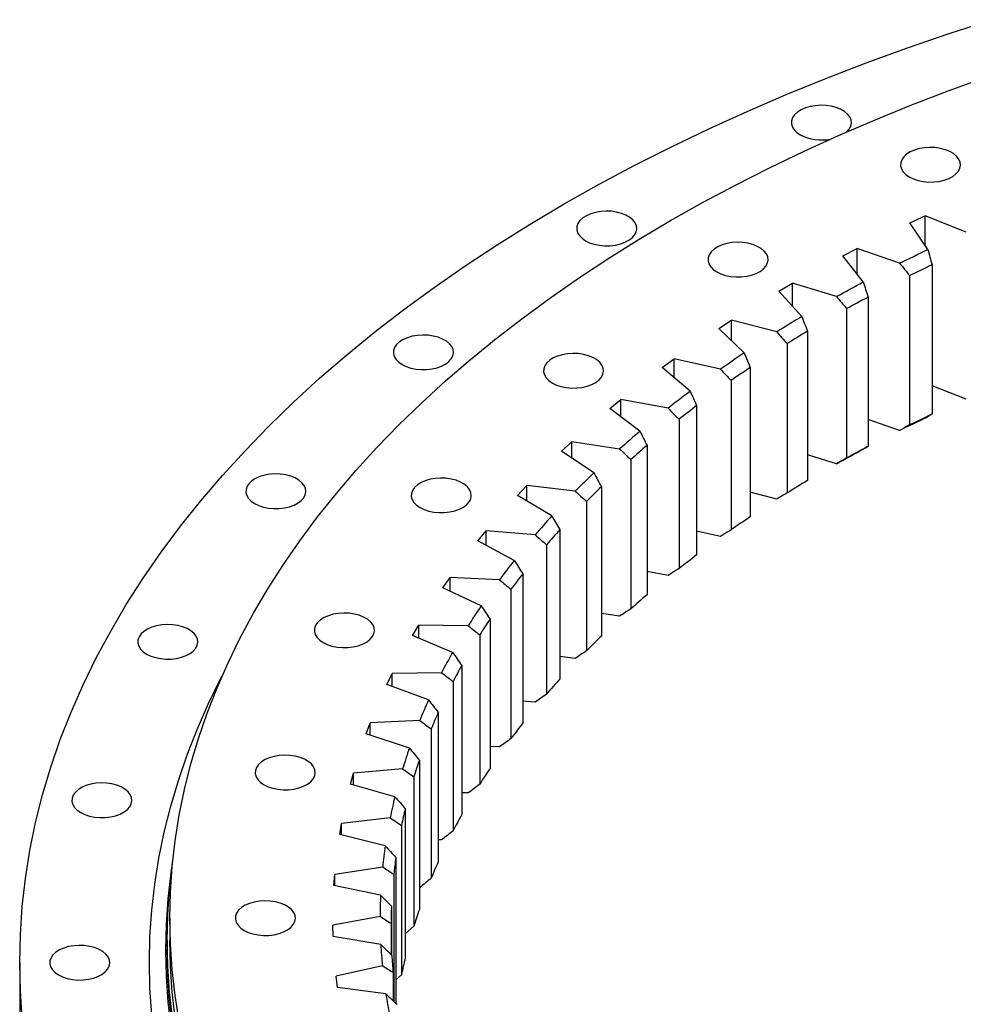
# Model space of a CAD drawing. Header units: millimetres. Extents: x -223 to 6478, y 4722 to 9797.
# Tile 6 of 9: x 3748 to 4094, y 7188 to 7549. Entities that reach past the tile are written whole.
import ezdxf

# ---------------------------------------------------------------- set-up
doc = ezdxf.new("R2010")
doc.units = ezdxf.units.MM
doc.header["$LTSCALE"] = 20

msp = doc.modelspace()

# ---------------------------------------------------------------- linework, layer by layer
at = {"color": 7, "linetype": 'Continuous', "lineweight": 25}
for p, q in [((4074.53, 7474.62), (4080.08, 7477.17)), ((4081.09, 7464.85), (4074.53, 7474.62)), ((4095.08, 7471.26), (4080.08, 7477.17)), ((4080.08, 7466.35), (4080.08, 7477.17)), ((4049.92, 7462.51), (4055.21, 7465.23)), ((4070.77, 7459.83), (4055.21, 7465.23)), ((4055.21, 7455.79), (4055.21, 7465.23)), ((4057.44, 7452.97), (4049.92, 7462.51)), ((4082.62, 7459.31), (4082.62, 7404.6)), ((4074.38, 7455.31), (4074.38, 7400.6)), ((4026.54, 7449.6), (4031.56, 7452.5)), ((4035, 7440.33), (4026.54, 7449.6)), ((4047.63, 7447.62), (4031.56, 7452.5)), ((4031.56, 7444.1), (4031.56, 7452.5)), ((4059.18, 7447.49), (4059.18, 7392.77)), ((4051.36, 7443.22), (4051.36, 7388.51)), ((4004.49, 7435.95), (4009.21, 7439)), ((4025.73, 7434.66), (4009.21, 7439)), ((4009.21, 7431.41), (4009.21, 7439)), ((4013.84, 7426.97), (4004.49, 7435.95)), ((4036.96, 7434.91), (4036.96, 7380.19)), ((4029.57, 7430.39), (4029.57, 7375.68)), ((3983.81, 7421.59), (3988.22, 7424.8)), ((4005.15, 7421.01), (3988.22, 7424.8)), ((3988.22, 7417.86), (3988.22, 7424.8)), ((3994.04, 7412.93), (3983.81, 7421.59)), ((4016.01, 7421.62), (4016.01, 7366.9)), ((4009.08, 7416.86), (4009.08, 7362.15)), ((4095.08, 7410.02), (4082.62, 7414.93)), ((3964.59, 7406.57), (3968.68, 7409.92)), ((3985.96, 7406.7), (3968.68, 7409.92)), ((3968.68, 7403.51), (3968.68, 7409.92)), ((3975.66, 7398.27), (3964.59, 7406.57)), ((3996.41, 7407.66), (3996.41, 7352.94)), ((3989.96, 7402.68), (3989.96, 7347.97)), ((4070.77, 7398.59), (4059.18, 7402.61)), ((3946.89, 7390.95), (3950.64, 7394.43)), ((3968.21, 7391.77), (3950.64, 7394.43)), ((3950.64, 7388.44), (3950.64, 7394.43)), ((3978.23, 7393.07), (3978.23, 7338.36)), ((3958.76, 7383.02), (3946.89, 7390.95)), ((3972.28, 7387.89), (3972.28, 7333.18)), ((4047.63, 7386.38), (4036.96, 7389.62)), ((3930.76, 7374.77), (3934.16, 7378.36)), ((3951.96, 7376.29), (3934.16, 7378.36)), ((3934.16, 7372.74), (3934.16, 7378.36)), ((3961.52, 7377.91), (3961.52, 7323.2)), ((3943.4, 7367.24), (3930.76, 7374.77)), ((4025.73, 7373.42), (4016.01, 7375.98)), ((3956.09, 7372.55), (3956.09, 7317.83)), ((3916.26, 7358.08), (3919.3, 7361.78)), ((3937.27, 7360.3), (3919.3, 7361.78)), ((3919.3, 7356.46), (3919.3, 7361.78)), ((3946.33, 7362.23), (3946.33, 7307.52)), ((4005.15, 7359.77), (3996.41, 7361.72)), ((3929.62, 7350.98), (3916.26, 7358.08)), ((3941.44, 7356.69), (3941.44, 7301.98)), ((3903.43, 7340.94), (3906.1, 7344.73)), ((3924.19, 7343.85), (3906.1, 7344.73)), ((3906.1, 7339.68), (3906.1, 7344.73)), ((3932.72, 7346.07), (3932.72, 7291.36)), ((3985.96, 7345.46), (3978.23, 7346.9)), ((3917.47, 7334.29), (3903.43, 7340.94)), ((3928.39, 7340.38), (3928.39, 7285.67)), ((3968.21, 7330.53), (3961.52, 7331.54)), ((3892.32, 7323.41), (3894.61, 7327.28)), ((3912.76, 7327), (3894.61, 7327.28)), ((3894.61, 7322.44), (3894.61, 7327.28)), ((3920.73, 7329.49), (3920.73, 7274.77)), ((3907, 7317.23), (3892.32, 7323.41)), ((3916.97, 7323.66), (3916.97, 7268.95)), ((3951.96, 7315.05), (3946.33, 7315.71)), ((3910.4, 7312.54), (3910.4, 7257.82)), ((3882.96, 7305.53), (3884.86, 7309.48)), ((3903.01, 7309.79), (3884.86, 7309.48)), ((3884.86, 7304.83), (3884.86, 7309.48)), ((3898.22, 7299.86), (3882.96, 7305.53)), ((3907.22, 7306.6), (3907.22, 7251.89)), ((3937.27, 7299.06), (3932.72, 7299.43)), ((3901.76, 7295.27), (3901.76, 7240.56)), ((3875.38, 7287.38), (3876.89, 7291.39)), ((3894.98, 7292.3), (3876.89, 7291.39)), ((3876.89, 7286.89), (3876.89, 7291.39)), ((3891.18, 7282.22), (3875.38, 7287.38)), ((3899.17, 7289.24), (3899.17, 7234.53)), ((3924.19, 7282.61), (3920.73, 7282.78)), ((3894.85, 7277.75), (3894.85, 7223.04)), ((3869.61, 7269.01), (3870.72, 7273.06)), ((3888.69, 7274.56), (3870.72, 7273.06)), ((3870.72, 7268.7), (3870.72, 7273.06)), ((3885.9, 7264.38), (3869.61, 7269.01)), ((3892.86, 7271.65), (3892.86, 7216.93)), ((3912.76, 7265.76), (3910.4, 7265.79)), ((3889.67, 7260.03), (3889.67, 7205.32)), ((3865.67, 7250.48), (3866.38, 7254.56)), ((3884.17, 7256.65), (3866.38, 7254.56)), ((3866.38, 7250.31), (3866.38, 7254.56)), ((3888.29, 7253.87), (3888.29, 7199.16)), ((3882.38, 7246.39), (3865.67, 7250.48)), ((3903.01, 7248.55), (3901.76, 7248.53)), ((3886.26, 7242.17), (3886.26, 7188.71)), ((3881.42, 7238.62), (3863.87, 7235.94)), ((3863.56, 7231.85), (3863.87, 7235.94)), ((3863.87, 7231.79), (3863.87, 7235.94)), ((3885.49, 7235.98), (3885.49, 7189.43)), ((3880.66, 7228.32), (3863.56, 7231.85)), ((3894.98, 7231.06), (3894.85, 7231.05)), ((3884.62, 7224.23), (3884.62, 7206.4)), ((3803.46, 7219.9), (3803.46, 7211.73)), ((3880.46, 7220.53), (3863.2, 7217.28)), ((3863.31, 7213.18), (3863.2, 7217.28)), ((3884.47, 7218.02), (3884.47, 7206.55)), ((3892.86, 7216.93), (3889.67, 7214.17)), ((3802.46, 7211.73), (3802.46, 7208.47)), ((3880.72, 7210.22), (3863.31, 7213.18)), ((3748.46, 7203.57), (3748.46, 7157.02)), ((3881.3, 7202.44), (3864.39, 7198.62)), ((3864.89, 7194.53), (3864.39, 7198.62)), ((3885.22, 7200.05), (3885.22, 7189.68)), ((3888.29, 7199.16), (3886.26, 7197.31)), ((3882.57, 7192.15), (3864.89, 7194.53))]:
    msp.add_line(p, q, dxfattribs=at)
at = {"color": 7, "linetype": 'Continuous', "lineweight": 25, "flags": 128}
for points in [[(3749.4, 7182.99), (3748.7, 7193.28), (3748.46, 7203.57), (3748.7, 7213.86), (3749.4, 7224.14), (3750.56, 7234.41), (3752.19, 7244.66), (3754.29, 7254.88), (3756.85, 7265.07), (3759.87, 7275.21), (3763.34, 7285.3), (3767.28, 7295.34), (3771.67, 7305.32), (3776.51, 7315.22), (3781.79, 7325.05), (3787.52, 7334.8), (3793.69, 7344.45), (3800.3, 7354.01), (3807.34, 7363.47), (3814.8, 7372.82), (3822.69, 7382.05), (3830.99, 7391.15), (3839.7, 7400.13), (3848.81, 7408.98), (3858.33, 7417.68), (3868.23, 7426.24), (3878.52, 7434.64), (3889.19, 7442.89), (3900.23, 7450.97), (3911.63, 7458.89), (3923.38, 7466.62), (3935.48, 7474.18), (3947.92, 7481.55), (3960.69, 7488.74), (3973.78, 7495.72), (3987.19, 7502.51), (4000.9, 7509.09), (4014.9, 7515.46), (4029.18, 7521.62), (4043.74, 7527.56), (4058.56, 7533.28), (4073.64, 7538.77), (4088.96, 7544.03), (4104.52, 7549.06)], [(3806.89, 7182.12), (3805.39, 7191.54), (3804.32, 7200.98), (3803.68, 7210.44), (3803.46, 7219.9), (3803.68, 7229.36), (3804.32, 7238.81), (3805.39, 7248.25), (3806.89, 7257.67), (3808.82, 7267.07), (3811.17, 7276.43), (3813.94, 7285.75), (3817.14, 7295.03), (3820.76, 7304.26), (3824.79, 7313.43), (3829.24, 7322.54), (3834.1, 7331.57), (3839.37, 7340.53), (3845.04, 7349.41), (3851.11, 7358.19), (3857.58, 7366.89), (3864.44, 7375.48), (3871.69, 7383.96), (3879.32, 7392.33), (3887.33, 7400.59), (3895.71, 7408.72), (3904.45, 7416.72), (3913.56, 7424.59), (3923.02, 7432.31), (3932.82, 7439.89), (3942.97, 7447.32), (3953.45, 7454.6), (3964.25, 7461.71), (3975.38, 7468.66), (3986.81, 7475.43), (3998.55, 7482.04), (4010.59, 7488.46), (4022.91, 7494.7), (4035.51, 7500.74), (4048.38, 7506.6), (4061.51, 7512.26), (4074.89, 7517.72), (4088.52, 7522.98), (4102.38, 7528.03)], [(4051.38, 7507.92), (4051.43, 7507.97), (4052.32, 7508.98), (4052.89, 7510.07), (4053.11, 7511.2), (4052.98, 7512.34), (4052.49, 7513.44), (4051.68, 7514.48), (4050.56, 7515.41), (4049.16, 7516.22), (4047.54, 7516.87), (4045.74, 7517.34), (4043.83, 7517.62), (4041.87, 7517.69), (4039.91, 7517.56), (4038.02, 7517.24), (4036.26, 7516.72), (4034.69, 7516.03), (4033.36, 7515.19), (4032.31, 7514.23), (4031.58, 7513.17), (4031.18, 7512.05), (4031.14, 7510.92), (4031.45, 7509.79), (4032.1, 7508.72), (4033.07, 7507.73), (4034.33, 7506.85), (4034.33, 7506.85)], [(4074.3, 7491.43), (4075.82, 7490.7), (4077.53, 7490.13), (4079.39, 7489.76), (4081.34, 7489.58), (4083.31, 7489.61), (4085.24, 7489.83), (4087.08, 7490.26), (4088.74, 7490.86), (4090.2, 7491.63), (4091.4, 7492.54), (4092.29, 7493.55), (4092.86, 7494.64), (4093.08, 7495.77), (4092.95, 7496.91), (4092.46, 7498.01), (4091.65, 7499.05), (4090.53, 7499.99), (4089.13, 7500.79), (4087.51, 7501.44), (4085.71, 7501.91), (4083.8, 7502.19), (4081.83, 7502.26), (4079.87, 7502.14), (4077.99, 7501.81), (4076.23, 7501.29), (4074.66, 7500.6), (4073.33, 7499.76), (4072.28, 7498.8), (4071.55, 7497.74), (4071.15, 7496.63), (4071.11, 7495.49), (4071.41, 7494.36), (4072.07, 7493.29), (4073.04, 7492.3), (4074.3, 7491.43)], [(3955.7, 7468.08), (3957.21, 7467.35), (3958.93, 7466.79), (3960.79, 7466.42), (3962.74, 7466.24), (3964.71, 7466.26), (3966.64, 7466.49), (3968.47, 7466.92), (3970.14, 7467.52), (3971.6, 7468.29), (3972.79, 7469.2), (3973.69, 7470.21), (3974.26, 7471.3), (3974.48, 7472.43), (3974.34, 7473.57), (3973.86, 7474.67), (3973.05, 7475.71), (3971.92, 7476.64), (3970.53, 7477.45), (3968.91, 7478.1), (3967.11, 7478.57), (3965.2, 7478.85), (3963.23, 7478.92), (3961.27, 7478.79), (3959.38, 7478.47), (3957.63, 7477.95), (3956.06, 7477.26), (3954.73, 7476.42), (3953.68, 7475.46), (3952.94, 7474.4), (3952.55, 7473.28), (3952.5, 7472.15), (3952.81, 7471.02), (3953.46, 7469.95), (3954.44, 7468.96), (3955.7, 7468.08)], [(4003.78, 7456.66), (4005.3, 7455.93), (4007.01, 7455.36), (4008.87, 7454.99), (4010.82, 7454.81), (4012.79, 7454.84), (4014.73, 7455.06), (4016.56, 7455.49), (4018.23, 7456.09), (4019.68, 7456.86), (4020.88, 7457.77), (4021.77, 7458.78), (4022.34, 7459.87), (4022.56, 7461), (4022.43, 7462.14), (4021.94, 7463.24), (4021.13, 7464.28), (4020.01, 7465.22), (4018.61, 7466.02), (4016.99, 7466.67), (4015.2, 7467.14), (4013.28, 7467.42), (4011.32, 7467.5), (4009.36, 7467.37), (4007.47, 7467.04), (4005.71, 7466.52), (4004.14, 7465.83), (4002.81, 7464.99), (4001.76, 7464.03), (4001.03, 7462.97), (4000.63, 7461.86), (4000.59, 7460.72), (4000.9, 7459.59), (4001.55, 7458.52), (4002.52, 7457.53), (4003.78, 7456.66)], [(4070.77, 7459.83), (4072.05, 7460.47), (4073.33, 7461.1), (4074.62, 7461.73), (4075.91, 7462.36), (4077.2, 7462.98), (4078.49, 7463.61), (4079.79, 7464.23), (4081.09, 7464.85)], [(4074.38, 7455.31), (4075.4, 7455.82), (4076.43, 7456.32), (4077.45, 7456.82), (4078.48, 7457.32), (4079.51, 7457.82), (4080.54, 7458.32), (4081.58, 7458.82), (4082.62, 7459.31)], [(4047.63, 7447.62), (4048.84, 7448.3), (4050.06, 7448.97), (4051.28, 7449.64), (4052.5, 7450.31), (4053.73, 7450.98), (4054.96, 7451.64), (4056.2, 7452.31), (4057.44, 7452.97)], [(4051.36, 7443.22), (4052.33, 7443.76), (4053.3, 7444.3), (4054.27, 7444.83), (4055.25, 7445.37), (4056.23, 7445.9), (4057.21, 7446.43), (4058.2, 7446.96), (4059.18, 7447.49)], [(3888.54, 7422.69), (3890.06, 7421.96), (3891.77, 7421.4), (3893.63, 7421.02), (3895.58, 7420.84), (3897.55, 7420.87), (3899.48, 7421.1), (3901.31, 7421.52), (3902.98, 7422.13), (3904.44, 7422.9), (3905.63, 7423.8), (3906.53, 7424.82), (3907.1, 7425.91), (3907.32, 7427.04), (3907.18, 7428.17), (3906.7, 7429.28), (3905.89, 7430.31), (3904.76, 7431.25), (3903.37, 7432.05), (3901.75, 7432.7), (3899.95, 7433.17), (3898.04, 7433.45), (3896.07, 7433.53), (3894.11, 7433.4), (3892.22, 7433.07), (3890.47, 7432.56), (3888.9, 7431.87), (3887.57, 7431.03), (3886.52, 7430.06), (3885.78, 7429.01), (3885.39, 7427.89), (3885.35, 7426.75), (3885.65, 7425.63), (3886.3, 7424.55), (3887.28, 7423.56), (3888.54, 7422.69)], [(3943.56, 7415.95), (3945.07, 7415.22), (3946.78, 7414.66), (3948.65, 7414.28), (3950.59, 7414.1), (3952.56, 7414.13), (3954.5, 7414.35), (3956.33, 7414.78), (3958, 7415.38), (3959.45, 7416.15), (3960.65, 7417.06), (3961.54, 7418.07), (3962.11, 7419.16), (3962.33, 7420.29), (3962.2, 7421.43), (3961.72, 7422.53), (3960.9, 7423.57), (3959.78, 7424.51), (3958.38, 7425.31), (3956.76, 7425.96), (3954.97, 7426.43), (3953.05, 7426.71), (3951.09, 7426.79), (3949.13, 7426.66), (3947.24, 7426.33), (3945.48, 7425.81), (3943.91, 7425.12), (3942.58, 7424.28), (3941.53, 7423.32), (3940.8, 7422.26), (3940.4, 7421.15), (3940.36, 7420.01), (3940.67, 7418.89), (3941.32, 7417.81), (3942.29, 7416.82), (3943.56, 7415.95)], [(4070.77, 7398.59), (4072.05, 7399.23), (4073.33, 7399.86), (4074.62, 7400.49), (4075.91, 7401.12), (4077.2, 7401.74), (4078.49, 7402.37), (4079.79, 7402.99), (4081.09, 7403.61)], [(4074.38, 7400.6), (4075.4, 7401.1), (4076.43, 7401.61), (4077.45, 7402.11), (4078.48, 7402.61), (4079.51, 7403.11), (4080.54, 7403.61), (4081.58, 7404.11), (4082.62, 7404.6)], [(4047.63, 7386.38), (4048.84, 7387.05), (4050.06, 7387.73), (4051.28, 7388.4), (4052.5, 7389.07), (4053.73, 7389.74), (4054.96, 7390.4), (4056.2, 7391.07), (4057.44, 7391.73)], [(4051.36, 7388.51), (4052.33, 7389.05), (4053.3, 7389.58), (4054.27, 7390.12), (4055.25, 7390.65), (4056.23, 7391.18), (4057.21, 7391.72), (4058.2, 7392.25), (4059.18, 7392.77)], [(3834.51, 7371.79), (3836.02, 7371.06), (3837.74, 7370.5), (3839.6, 7370.12), (3841.55, 7369.94), (3843.52, 7369.97), (3845.45, 7370.2), (3847.28, 7370.62), (3848.95, 7371.23), (3850.41, 7372), (3851.6, 7372.9), (3852.5, 7373.92), (3853.07, 7375.01), (3853.29, 7376.14), (3853.15, 7377.27), (3852.67, 7378.38), (3851.86, 7379.41), (3850.73, 7380.35), (3849.34, 7381.15), (3847.72, 7381.8), (3845.92, 7382.27), (3844.01, 7382.55), (3842.04, 7382.63), (3840.08, 7382.5), (3838.19, 7382.17), (3836.44, 7381.66), (3834.87, 7380.97), (3833.54, 7380.13), (3832.49, 7379.16), (3831.75, 7378.11), (3831.36, 7376.99), (3831.31, 7375.85), (3831.62, 7374.73), (3832.27, 7373.65), (3833.25, 7372.66), (3834.51, 7371.79)], [(3895.1, 7370.3), (3896.61, 7369.57), (3898.33, 7369.01), (3900.19, 7368.63), (3902.14, 7368.45), (3904.11, 7368.48), (3906.04, 7368.71), (3907.87, 7369.13), (3909.54, 7369.74), (3911, 7370.5), (3912.19, 7371.41), (3913.09, 7372.42), (3913.65, 7373.52), (3913.87, 7374.65), (3913.74, 7375.78), (3913.26, 7376.89), (3912.44, 7377.92), (3911.32, 7378.86), (3909.93, 7379.66), (3908.31, 7380.31), (3906.51, 7380.78), (3904.6, 7381.06), (3902.63, 7381.14), (3900.67, 7381.01), (3898.78, 7380.68), (3897.03, 7380.17), (3895.46, 7379.48), (3894.13, 7378.64), (3893.08, 7377.67), (3892.34, 7376.62), (3891.95, 7375.5), (3891.9, 7374.36), (3892.21, 7373.24), (3892.86, 7372.16), (3893.84, 7371.17), (3895.1, 7370.3)], [(3859.61, 7320.84), (3861.12, 7320.11), (3862.84, 7319.55), (3864.7, 7319.17), (3866.65, 7318.99), (3868.62, 7319.02), (3870.55, 7319.25), (3872.38, 7319.67), (3874.05, 7320.28), (3875.51, 7321.04), (3876.7, 7321.95), (3877.6, 7322.96), (3878.16, 7324.05), (3878.39, 7325.18), (3878.25, 7326.32), (3877.77, 7327.42), (3876.96, 7328.46), (3875.83, 7329.4), (3874.44, 7330.2), (3872.82, 7330.85), (3871.02, 7331.32), (3869.11, 7331.6), (3867.14, 7331.68), (3865.18, 7331.55), (3863.29, 7331.22), (3861.54, 7330.7), (3859.97, 7330.01), (3858.64, 7329.17), (3857.59, 7328.21), (3856.85, 7327.15), (3856.46, 7326.04), (3856.41, 7324.9), (3856.72, 7323.78), (3857.37, 7322.7), (3858.35, 7321.71), (3859.61, 7320.84)], [(3794.94, 7316.64), (3796.45, 7315.91), (3798.17, 7315.35), (3800.03, 7314.97), (3801.98, 7314.79), (3803.95, 7314.82), (3805.88, 7315.05), (3807.71, 7315.47), (3809.38, 7316.07), (3810.84, 7316.84), (3812.03, 7317.75), (3812.93, 7318.76), (3813.49, 7319.85), (3813.71, 7320.98), (3813.58, 7322.12), (3813.1, 7323.22), (3812.28, 7324.26), (3811.16, 7325.2), (3809.77, 7326), (3808.14, 7326.65), (3806.35, 7327.12), (3804.44, 7327.4), (3802.47, 7327.48), (3800.51, 7327.35), (3798.62, 7327.02), (3796.86, 7326.5), (3795.29, 7325.81), (3793.96, 7324.97), (3792.92, 7324.01), (3792.18, 7322.95), (3791.79, 7321.84), (3791.74, 7320.7), (3792.05, 7319.58), (3792.7, 7318.5), (3793.67, 7317.51), (3794.94, 7316.64)], [(3796.83, 7184.51), (3796.18, 7194.08), (3795.96, 7203.65), (3796.18, 7213.22), (3796.83, 7222.79), (3797.92, 7232.34), (3799.43, 7241.88), (3801.38, 7251.38), (3803.76, 7260.86), (3806.57, 7270.29), (3809.81, 7279.68), (3813.47, 7289.02), (3817.55, 7298.3), (3822.05, 7307.52), (3822.63, 7308.64)], [(3837.96, 7268.78), (3839.47, 7268.05), (3841.19, 7267.49), (3843.05, 7267.11), (3845, 7266.93), (3846.97, 7266.96), (3848.9, 7267.19), (3850.73, 7267.61), (3852.4, 7268.22), (3853.86, 7268.99), (3855.05, 7269.89), (3855.95, 7270.91), (3856.52, 7272), (3856.74, 7273.13), (3856.6, 7274.26), (3856.12, 7275.37), (3855.31, 7276.4), (3854.18, 7277.34), (3852.79, 7278.14), (3851.17, 7278.79), (3849.37, 7279.26), (3847.46, 7279.54), (3845.49, 7279.62), (3843.53, 7279.49), (3841.64, 7279.16), (3839.89, 7278.65), (3838.32, 7277.96), (3836.99, 7277.12), (3835.94, 7276.15), (3835.2, 7275.1), (3834.81, 7273.98), (3834.76, 7272.84), (3835.07, 7271.72), (3835.72, 7270.64), (3836.7, 7269.65), (3837.96, 7268.78)], [(3770.8, 7258.59), (3772.31, 7257.86), (3774.03, 7257.3), (3775.89, 7256.92), (3777.84, 7256.74), (3779.81, 7256.77), (3781.74, 7257), (3783.57, 7257.42), (3785.24, 7258.03), (3786.7, 7258.8), (3787.89, 7259.7), (3788.79, 7260.72), (3789.35, 7261.81), (3789.57, 7262.94), (3789.44, 7264.07), (3788.96, 7265.18), (3788.14, 7266.21), (3787.02, 7267.15), (3785.63, 7267.95), (3784, 7268.6), (3782.21, 7269.07), (3780.3, 7269.35), (3778.33, 7269.43), (3776.37, 7269.3), (3774.48, 7268.97), (3772.72, 7268.46), (3771.15, 7267.77), (3769.82, 7266.93), (3768.77, 7265.96), (3768.04, 7264.91), (3767.64, 7263.79), (3767.6, 7262.65), (3767.91, 7261.53), (3768.56, 7260.45), (3769.53, 7259.46), (3770.8, 7258.59)], [(3804.4, 7183.33), (3803.32, 7192.79), (3802.68, 7202.26), (3802.46, 7211.73), (3802.68, 7221.21), (3803.32, 7230.68), (3804.4, 7240.13), (3804.57, 7241.39)], [(3803.9, 7179.64), (3802.82, 7189.1), (3802.18, 7198.58), (3801.96, 7208.06), (3802.18, 7217.54), (3802.82, 7227.02), (3803.9, 7236.48), (3804.16, 7238.34)], [(3830.68, 7215.41), (3832.2, 7214.68), (3833.91, 7214.12), (3835.77, 7213.74), (3837.72, 7213.56), (3839.69, 7213.59), (3841.63, 7213.82), (3843.46, 7214.24), (3845.13, 7214.85), (3846.58, 7215.61), (3847.78, 7216.52), (3848.67, 7217.53), (3849.24, 7218.62), (3849.46, 7219.76), (3849.33, 7220.89), (3848.85, 7222), (3848.03, 7223.03), (3846.91, 7223.97), (3845.51, 7224.77), (3843.89, 7225.42), (3842.1, 7225.89), (3840.18, 7226.17), (3838.22, 7226.25), (3836.26, 7226.12), (3834.37, 7225.79), (3832.61, 7225.27), (3831.04, 7224.59), (3829.71, 7223.74), (3828.66, 7222.78), (3827.93, 7221.72), (3827.53, 7220.61), (3827.49, 7219.47), (3827.8, 7218.35), (3828.45, 7217.27), (3829.42, 7216.28), (3830.68, 7215.41)], [(3805.39, 7183.38), (3804.32, 7192.82), (3803.68, 7202.27), (3803.46, 7211.73)], [(3762.68, 7199.08), (3764.2, 7198.35), (3765.91, 7197.79), (3767.77, 7197.41), (3769.72, 7197.23), (3771.69, 7197.26), (3773.63, 7197.49), (3775.46, 7197.91), (3777.13, 7198.51), (3778.58, 7199.28), (3779.78, 7200.19), (3780.67, 7201.2), (3781.24, 7202.29), (3781.46, 7203.42), (3781.33, 7204.56), (3780.85, 7205.66), (3780.03, 7206.7), (3778.91, 7207.64), (3777.51, 7208.44), (3775.89, 7209.09), (3774.1, 7209.56), (3772.18, 7209.84), (3770.22, 7209.92), (3768.26, 7209.79), (3766.37, 7209.46), (3764.61, 7208.94), (3763.04, 7208.25), (3761.71, 7207.41), (3760.66, 7206.45), (3759.93, 7205.39), (3759.53, 7204.28), (3759.49, 7203.14), (3759.8, 7202.02), (3760.45, 7200.94), (3761.42, 7199.95), (3762.68, 7199.08)], [(3804.4, 7180.07), (3803.32, 7189.52), (3802.68, 7198.99), (3802.46, 7208.47)]]:
    msp.add_lwpolyline(points, dxfattribs=at)
at = {"color": 7, "linetype": 'Continuous', "lineweight": 25}
for centre, radius, start, end in [((4042.16, 7522.25), 17.27, 243.0486, 280.921), ((4288.82, 7014.66), 495.6, 120.8074, 122.0626), ((4289.84, 7012.88), 491.99, 120.9307, 121.9393), ((4265.58, 7050.56), 452.83, 123.7747, 125.1077), ((4266.77, 7048.52), 449.54, 123.9056, 124.9769), ((4241.68, 7083.45), 412.17, 126.9286, 128.3478), ((4243.05, 7081.17), 409.17, 127.0679, 128.2085), ((4217.56, 7112.92), 374.08, 130.2886, 131.8026), ((4219.1, 7110.42), 371.36, 130.4372, 131.654), ((4193.69, 7138.68), 338.96, 133.8744, 135.4913), ((4195.4, 7136), 336.49, 134.0331, 135.3325), ((4289.84, 6958.17), 491.99, 120.9307, 121.9393), ((4170.55, 7160.58), 307.1, 137.7043, 139.4312), ((4266.77, 6993.81), 449.54, 123.9056, 124.9769), ((4172.43, 7157.74), 304.86, 137.8738, 139.2616), ((4243.05, 7026.46), 409.17, 127.0679, 128.2085), ((4148.63, 7178.6), 278.72, 141.7939, 143.6361), ((4150.68, 7175.63), 276.68, 141.9747, 143.4552), ((4219.1, 7055.71), 371.36, 130.4372, 131.654), ((4128.4, 7192.84), 253.97, 146.1538, 148.1139), ((4130.59, 7189.77), 252.11, 146.3462, 147.9214), ((4195.4, 7081.29), 336.49, 134.0331, 135.3325), ((4110.29, 7203.56), 232.92, 150.7876, 152.864), ((4112.61, 7200.41), 231.22, 150.9915, 152.6602), ((4172.43, 7103.03), 304.86, 137.8738, 139.2616), ((4094.7, 7211.1), 215.6, 155.6887, 157.8749), ((4097.14, 7207.89), 214.02, 155.9033, 157.6602), ((4150.68, 7120.92), 276.68, 141.9747, 143.4552), ((4081.98, 7215.91), 201.99, 160.8377, 163.121), ((4084.51, 7212.68), 200.52, 161.0619, 162.8969), ((4130.59, 7135.06), 252.11, 146.3462, 147.9214), ((4072.42, 7218.57), 192.07, 166.2011, 168.5624), ((4075.02, 7215.31), 190.66, 166.4329, 168.3306), ((4112.61, 7145.7), 231.22, 150.9915, 152.6602), ((4066.23, 7219.67), 185.78, 171.7303, 174.1446), ((4068.87, 7216.4), 184.42, 171.9674, 173.9076), ((4097.14, 7153.18), 214.02, 155.9033, 157.6602), ((4063.55, 7219.9), 183.09, 177.364, 179.8019), ((4066.21, 7216.63), 181.75, 177.6033, 179.5625), ((4084.51, 7157.96), 200.52, 161.0619, 162.8969), ((4064.45, 7219.95), 183.98, 183.0317, 185.4617), ((4067.1, 7216.68), 182.64, 183.2702, 185.2231), ((4075.02, 7160.6), 190.66, 166.4329, 168.3306), ((4068.89, 7220.53), 188.47, 188.6602, 191.0514)]:
    msp.add_arc(centre, radius, start, end, dxfattribs=at)
for points in [[(4081.09, 7464.85), (4081.6, 7463), (4082.11, 7461.16), (4082.62, 7459.31)], [(4070.77, 7459.83), (4071.97, 7458.33), (4073.18, 7456.82), (4074.38, 7455.31)], [(4057.44, 7452.97), (4058.02, 7451.14), (4058.6, 7449.31), (4059.18, 7447.49)], [(4047.63, 7447.62), (4048.87, 7446.15), (4050.11, 7444.69), (4051.36, 7443.22)], [(4035, 7440.33), (4035.65, 7438.52), (4036.3, 7436.71), (4036.96, 7434.91)], [(4025.73, 7434.66), (4027.01, 7433.24), (4028.29, 7431.81), (4029.57, 7430.39)], [(4013.84, 7426.97), (4014.56, 7425.18), (4015.29, 7423.4), (4016.01, 7421.62)], [(4005.15, 7421.01), (4006.46, 7419.63), (4007.77, 7418.24), (4009.08, 7416.86)], [(3994.04, 7412.93), (3994.83, 7411.17), (3995.62, 7409.41), (3996.41, 7407.66)], [(3985.96, 7406.7), (3987.29, 7405.36), (3988.63, 7404.02), (3989.96, 7402.68)], [(4082.62, 7404.6), (4082.11, 7404.27), (4081.6, 7403.94), (4081.09, 7403.61)], [(4074.38, 7400.6), (4073.18, 7399.93), (4071.97, 7399.26), (4070.77, 7398.59)], [(3975.66, 7398.27), (3976.52, 7396.53), (3977.37, 7394.8), (3978.23, 7393.07)], [(3968.21, 7391.77), (3969.56, 7390.48), (3970.92, 7389.19), (3972.28, 7387.89)], [(4059.18, 7392.77), (4058.6, 7392.43), (4058.02, 7392.08), (4057.44, 7391.73)], [(4051.36, 7388.51), (4050.11, 7387.8), (4048.87, 7387.09), (4047.63, 7386.38)], [(3958.76, 7383.02), (3959.68, 7381.32), (3960.6, 7379.62), (3961.52, 7377.91)], [(3951.96, 7376.29), (3953.34, 7375.04), (3954.71, 7373.8), (3956.09, 7372.55)], [(4029.57, 7375.68), (4028.29, 7374.93), (4027.01, 7374.17), (4025.73, 7373.42)], [(3943.4, 7367.24), (3944.38, 7365.57), (3945.35, 7363.9), (3946.33, 7362.23)], [(3937.27, 7360.3), (3938.66, 7359.1), (3940.05, 7357.89), (3941.44, 7356.69)], [(4009.08, 7362.15), (4007.77, 7361.36), (4006.46, 7360.56), (4005.15, 7359.77)], [(3929.62, 7350.98), (3930.65, 7349.34), (3931.69, 7347.71), (3932.72, 7346.07)], [(3989.96, 7347.97), (3988.63, 7347.13), (3987.29, 7346.29), (3985.96, 7345.46)], [(3924.19, 7343.85), (3925.59, 7342.69), (3926.99, 7341.54), (3928.39, 7340.38)], [(3917.47, 7334.29), (3918.56, 7332.69), (3919.64, 7331.09), (3920.73, 7329.49)], [(3972.28, 7333.18), (3970.92, 7332.3), (3969.56, 7331.42), (3968.21, 7330.53)], [(3912.76, 7327), (3914.16, 7325.89), (3915.57, 7324.78), (3916.97, 7323.66)], [(3907, 7317.23), (3908.13, 7315.67), (3909.26, 7314.1), (3910.4, 7312.54)], [(3956.09, 7317.83), (3954.71, 7316.91), (3953.34, 7315.98), (3951.96, 7315.05)], [(3903.01, 7309.79), (3904.41, 7308.73), (3905.82, 7307.66), (3907.22, 7306.6)], [(3941.44, 7301.98), (3940.05, 7301.01), (3938.66, 7300.03), (3937.27, 7299.06)], [(3898.22, 7299.86), (3899.4, 7298.33), (3900.58, 7296.8), (3901.76, 7295.27)], [(3894.98, 7292.3), (3896.38, 7291.28), (3897.78, 7290.26), (3899.17, 7289.24)], [(3928.39, 7285.67), (3926.99, 7284.65), (3925.59, 7283.63), (3924.19, 7282.61)], [(3891.18, 7282.22), (3892.4, 7280.73), (3893.62, 7279.24), (3894.85, 7277.75)], [(3888.69, 7274.56), (3890.08, 7273.59), (3891.47, 7272.62), (3892.86, 7271.65)], [(3916.97, 7268.95), (3915.57, 7267.89), (3914.16, 7266.82), (3912.76, 7265.76)], [(3885.9, 7264.38), (3887.15, 7262.93), (3888.41, 7261.48), (3889.67, 7260.03)], [(3884.17, 7256.65), (3885.54, 7255.73), (3886.92, 7254.8), (3888.29, 7253.87)], [(3907.22, 7251.89), (3905.82, 7250.78), (3904.41, 7249.66), (3903.01, 7248.55)], [(3882.38, 7246.39), (3883.68, 7244.98), (3884.97, 7243.58), (3886.26, 7242.17)], [(3881.42, 7238.62), (3882.78, 7237.74), (3884.14, 7236.86), (3885.49, 7235.98)], [(3899.17, 7234.53), (3897.78, 7233.37), (3896.38, 7232.21), (3894.98, 7231.06)], [(3880.66, 7228.32), (3881.98, 7226.95), (3883.3, 7225.59), (3884.62, 7224.23)], [(3880.46, 7220.53), (3881.8, 7219.69), (3883.13, 7218.85), (3884.47, 7218.02)], [(3880.72, 7210.22), (3882.06, 7208.9), (3883.41, 7207.58), (3884.76, 7206.26)], [(3881.3, 7202.44), (3882.6, 7201.64), (3883.91, 7200.85), (3885.22, 7200.05)], [(3882.57, 7192.15), (3883.94, 7190.87), (3885.3, 7189.6), (3886.67, 7188.33)]]:
    msp.add_open_spline(points, degree=3, dxfattribs=at)

doc.saveas('drawing.dxf')
